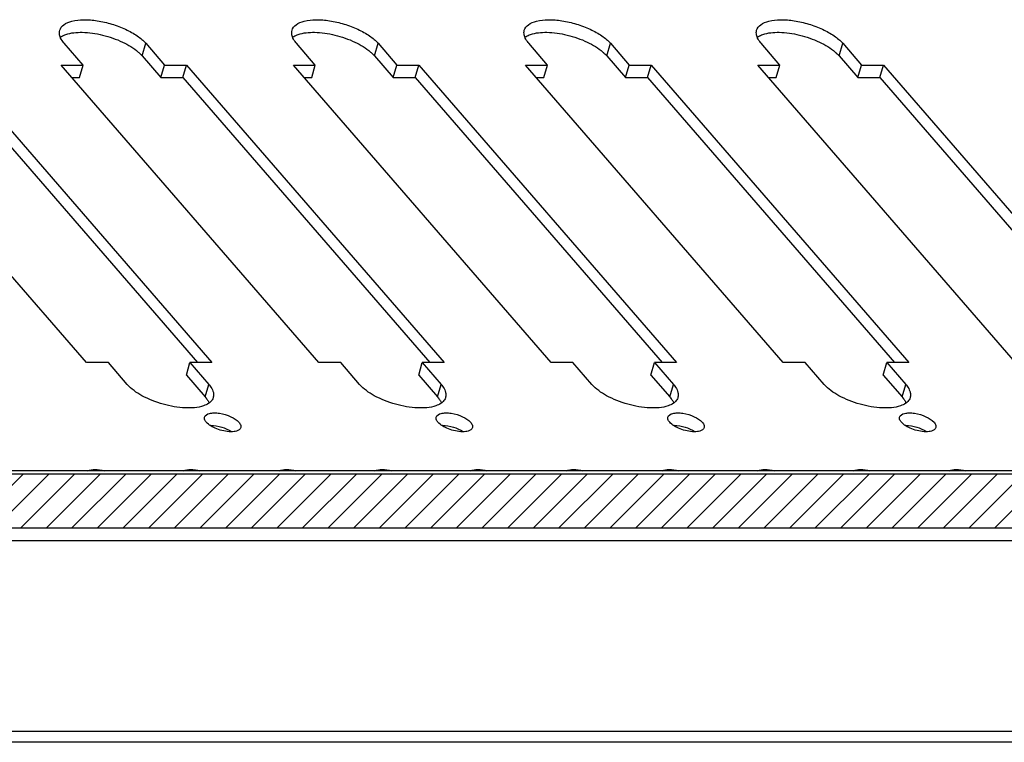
# Model space of a CAD drawing. Header units: inches. Extents: x 5032 to 6149, y 185 to 975.
# Tile 9 of 13: x 5768 to 5836, y 752 to 802. Entities that reach past the tile are written whole.
import ezdxf

# ---------------------------------------------------------------- set-up
doc = ezdxf.new("R2010")
doc.units = ezdxf.units.IN
doc.header["$LTSCALE"] = 1.21
doc.header["$MEASUREMENT"] = 0
doc.layers.get('0').update_dxf_attribs({"linetype": 'CONTINUOUS'})

msp = doc.modelspace()

# ---------------------------------------------------------------- hatches: boundary and pattern name
at = {"ltscale": 5}
h = msp.add_hatch(dxfattribs=at)
h.set_pattern_fill('ANSI31', color=256, scale=10, style=0)
h.set_pattern_definition([(45, (3619.4666, -31.1726), (-0.8838835, 0.8838835), [])])
edge = h.paths.add_edge_path()
edge.add_line((5897.542, 770.299), (5729.532, 770.299))
edge.add_line((5729.532, 770.299), (5732.347, 767.049))
edge.add_spline(control_points=[(5732.347, 767.049), (5732.412, 766.974), (5732.592, 766.836), (5733.019, 766.631), (5733.395, 766.549), (5733.646, 766.549)], knot_values=[0, 0, 0, 0, 0.211557, 0.469358, 1, 1, 1, 1], degree=3, periodic=0)
edge.add_line((5733.646, 766.549), (5749.148, 766.549))
edge.add_spline(control_points=[(5749.148, 766.549), (5749.214, 766.549), (5749.4, 766.558), (5749.639, 766.647), (5749.676, 766.772)], knot_values=[0, 0, 0, 0, 0.336561, 1, 1, 1, 1], degree=3, periodic=0)
edge.add_spline(control_points=[(5749.676, 766.772), (5749.682, 766.792), (5749.692, 766.895), (5749.632, 766.99), (5749.581, 767.049)], knot_values=[0, 0, 0, 0, 0.21384, 1, 1, 1, 1], degree=3, periodic=0)
edge.add_line((5749.581, 767.049), (5748.715, 768.049))
edge.add_spline(control_points=[(5748.715, 768.049), (5748.637, 768.139), (5748.512, 768.317), (5748.49, 768.543), (5748.516, 768.632)], knot_values=[0, 0, 0, 0, 0.56114, 1, 1, 1, 1], degree=3, periodic=0)
edge.add_spline(control_points=[(5748.516, 768.632), (5748.544, 768.729), (5748.708, 768.924), (5749.099, 769.066), (5749.611, 769.116), (5750.209, 769.066), (5750.84, 768.922), (5751.441, 768.697), (5751.956, 768.412), (5752.243, 768.175), (5752.352, 768.049)], knot_values=[0, 0, 0, 0, 0.07148, 0.165521, 0.287324, 0.431285, 0.586836, 0.741351, 0.882437, 1, 1, 1, 1], degree=3, periodic=0)
edge.add_line((5752.352, 768.049), (5753.218, 767.049))
edge.add_spline(control_points=[(5753.218, 767.049), (5753.284, 766.974), (5753.463, 766.836), (5753.89, 766.631), (5754.266, 766.549), (5754.517, 766.549)], knot_values=[0, 0, 0, 0, 0.211557, 0.469358, 1, 1, 1, 1], degree=3, periodic=0)
edge.add_line((5754.517, 766.549), (5879.052, 766.549))
edge.add_spline(control_points=[(5879.052, 766.549), (5879.118, 766.549), (5879.305, 766.558), (5879.544, 766.647), (5879.58, 766.772)], knot_values=[0, 0, 0, 0, 0.336561, 1, 1, 1, 1], degree=3, periodic=0)
edge.add_spline(control_points=[(5879.58, 766.772), (5879.586, 766.792), (5879.597, 766.895), (5879.537, 766.99), (5879.485, 767.049)], knot_values=[0, 0, 0, 0, 0.21384, 1, 1, 1, 1], degree=3, periodic=0)
edge.add_line((5879.485, 767.049), (5878.619, 768.049))
edge.add_spline(control_points=[(5878.619, 768.049), (5878.542, 768.139), (5878.417, 768.317), (5878.395, 768.543), (5878.42, 768.632)], knot_values=[0, 0, 0, 0, 0.56114, 1, 1, 1, 1], degree=3, periodic=0)
edge.add_spline(control_points=[(5878.42, 768.632), (5878.449, 768.729), (5878.613, 768.924), (5879.004, 769.066), (5879.515, 769.116), (5880.114, 769.066), (5880.744, 768.922), (5881.346, 768.697), (5881.861, 768.412), (5882.147, 768.175), (5882.257, 768.049)], knot_values=[0, 0, 0, 0, 0.07148, 0.165521, 0.287324, 0.431285, 0.586836, 0.741351, 0.882437, 1, 1, 1, 1], degree=3, periodic=0)
edge.add_line((5882.257, 768.049), (5883.123, 767.049))
edge.add_spline(control_points=[(5883.123, 767.049), (5883.188, 766.974), (5883.368, 766.836), (5883.795, 766.631), (5884.17, 766.549), (5884.422, 766.549)], knot_values=[0, 0, 0, 0, 0.211557, 0.469358, 1, 1, 1, 1], degree=3, periodic=0)
edge.add_line((5884.422, 766.549), (5899.924, 766.549))
edge.add_spline(control_points=[(5899.924, 766.549), (5899.99, 766.549), (5900.176, 766.558), (5900.415, 766.647), (5900.451, 766.772)], knot_values=[0, 0, 0, 0, 0.336561, 1, 1, 1, 1], degree=3, periodic=0)
edge.add_spline(control_points=[(5900.451, 766.772), (5900.457, 766.792), (5900.468, 766.895), (5900.408, 766.99), (5900.357, 767.049)], knot_values=[0, 0, 0, 0, 0.21384, 1, 1, 1, 1], degree=3, periodic=0)
edge.add_line((5900.357, 767.049), (5897.542, 770.299))

# ---------------------------------------------------------------- linework, layer by layer
at = {"color": 7, "linetype": 'Continuous'}
for p, q in [((5772.082, 798.484), (5770.783, 799.984)), ((5776.162, 799.118), (5776.412, 799.984)), ((5776.412, 799.984), (5777.711, 798.484)), ((5788.104, 798.484), (5786.805, 799.984)), ((5792.184, 799.118), (5792.434, 799.984)), ((5792.434, 799.984), (5793.733, 798.484)), ((5804.125, 798.484), (5802.826, 799.984)), ((5808.205, 799.118), (5808.455, 799.984)), ((5808.455, 799.984), (5809.754, 798.484)), ((5820.147, 798.484), (5818.848, 799.984)), ((5824.227, 799.118), (5824.477, 799.984)), ((5824.477, 799.984), (5825.776, 798.484)), ((5776.162, 799.118), (5777.461, 797.618)), ((5792.184, 799.118), (5793.483, 797.618)), ((5808.205, 799.118), (5809.504, 797.618)), ((5824.227, 799.118), (5825.526, 797.618)), ((5772.316, 777.966), (5754.545, 798.484)), ((5763.205, 798.484), (5780.976, 777.966)), ((5788.338, 777.966), (5770.567, 798.484)), ((5770.567, 798.484), (5772.082, 798.484)), ((5771.832, 797.618), (5772.082, 798.484)), ((5777.461, 797.618), (5777.711, 798.484)), ((5777.711, 798.484), (5779.227, 798.484)), ((5778.977, 797.618), (5779.227, 798.484)), ((5779.227, 798.484), (5796.998, 777.966)), ((5786.588, 798.484), (5788.104, 798.484)), ((5804.359, 777.966), (5786.588, 798.484)), ((5787.854, 797.618), (5788.104, 798.484)), ((5793.483, 797.618), (5793.733, 798.484)), ((5793.733, 798.484), (5795.248, 798.484)), ((5794.998, 797.618), (5795.248, 798.484)), ((5795.248, 798.484), (5813.019, 777.966)), ((5802.61, 798.484), (5804.125, 798.484)), ((5820.381, 777.966), (5802.61, 798.484)), ((5803.875, 797.618), (5804.125, 798.484)), ((5809.504, 797.618), (5809.754, 798.484)), ((5809.754, 798.484), (5811.27, 798.484)), ((5811.02, 797.618), (5811.27, 798.484)), ((5811.27, 798.484), (5829.041, 777.966)), ((5818.631, 798.484), (5820.147, 798.484)), ((5836.402, 777.966), (5818.631, 798.484)), ((5819.897, 797.618), (5820.147, 798.484)), ((5825.526, 797.618), (5825.776, 798.484)), ((5825.776, 798.484), (5827.292, 798.484)), ((5827.042, 797.618), (5827.292, 798.484)), ((5827.292, 798.484), (5845.062, 777.966)), ((5762.955, 797.618), (5779.976, 777.966)), ((5771.317, 797.618), (5771.832, 797.618)), ((5777.461, 797.618), (5778.977, 797.618)), ((5778.977, 797.618), (5795.998, 777.966)), ((5787.338, 797.618), (5787.854, 797.618)), ((5793.483, 797.618), (5794.998, 797.618)), ((5794.998, 797.618), (5812.019, 777.966)), ((5803.36, 797.618), (5803.875, 797.618)), ((5809.504, 797.618), (5811.02, 797.618)), ((5811.02, 797.618), (5828.041, 777.966)), ((5819.381, 797.618), (5819.897, 797.618)), ((5825.526, 797.618), (5827.042, 797.618)), ((5827.042, 797.618), (5844.062, 777.966)), ((5773.832, 777.966), (5772.316, 777.966)), ((5775.131, 776.466), (5773.832, 777.966)), ((5779.211, 777.1), (5779.461, 777.966)), ((5780.976, 777.966), (5779.461, 777.966)), ((5779.461, 777.966), (5780.76, 776.466)), ((5789.853, 777.966), (5788.338, 777.966)), ((5791.152, 776.466), (5789.853, 777.966)), ((5795.232, 777.1), (5795.482, 777.966)), ((5796.998, 777.966), (5795.482, 777.966)), ((5795.482, 777.966), (5796.781, 776.466)), ((5805.875, 777.966), (5804.359, 777.966)), ((5807.174, 776.466), (5805.875, 777.966)), ((5811.254, 777.1), (5811.504, 777.966)), ((5813.019, 777.966), (5811.504, 777.966)), ((5811.504, 777.966), (5812.803, 776.466)), ((5821.896, 777.966), (5820.381, 777.966)), ((5823.195, 776.466), (5821.896, 777.966)), ((5827.275, 777.1), (5827.525, 777.966)), ((5829.041, 777.966), (5827.525, 777.966)), ((5827.525, 777.966), (5828.824, 776.466)), ((5779.211, 777.1), (5780.51, 775.6)), ((5795.232, 777.1), (5796.531, 775.6)), ((5811.254, 777.1), (5812.553, 775.6)), ((5827.275, 777.1), (5828.574, 775.6)), ((5780.51, 775.6), (5780.76, 776.466)), ((5796.531, 775.6), (5796.781, 776.466)), ((5812.553, 775.6), (5812.803, 776.466)), ((5828.574, 775.6), (5828.824, 776.466)), ((5780.709, 775.322), (5780.775, 775.188)), ((5796.73, 775.322), (5796.796, 775.188)), ((5812.752, 775.322), (5812.818, 775.188)), ((5828.773, 775.322), (5828.839, 775.188)), ((5729.532, 770.299), (5897.542, 770.299)), ((5895.435, 770.5), (5730.889, 770.5)), ((5879.052, 766.549), (5754.517, 766.549)), ((5878.802, 765.683), (5754.267, 765.683)), ((5892.559, 752.535), (5723.683, 752.535)), ((5891.91, 751.785), (5723.034, 751.785))]:
    msp.add_line(p, q, dxfattribs=at)
for centre, radius, start, end in [((5780.482, 775.734), 0.61, 343.90642, 349.89024), ((5796.503, 775.734), 0.61, 343.90642, 349.89024), ((5812.525, 775.734), 0.61, 343.90642, 349.89024), ((5828.547, 775.734), 0.61, 343.90642, 349.89024), ((5780.899, 771.767), 1.868, 89.99222, 91.50212), ((5796.877, 771.767), 1.868, 89.99222, 91.50212), ((5812.855, 771.767), 1.868, 89.99222, 91.50212), ((5828.834, 771.767), 1.868, 89.99222, 91.50212)]:
    msp.add_arc(centre, radius, start, end, dxfattribs=at)
for points, knots in [([(5770.475, 800.885), (5770.519, 801.036), (5770.772, 801.338), (5771.377, 801.557), (5772.168, 801.636), (5773.095, 801.559), (5774.071, 801.336), (5775.002, 800.987), (5775.8, 800.546), (5776.243, 800.18), (5776.412, 799.984)], [0, 0, 0, 0, 0.071465, 0.165473, 0.287252, 0.431214, 0.586774, 0.741325, 0.8824, 1, 1, 1, 1]), ([(5786.497, 800.885), (5786.54, 801.036), (5786.793, 801.338), (5787.399, 801.557), (5788.19, 801.636), (5789.117, 801.559), (5790.092, 801.336), (5791.024, 800.987), (5791.821, 800.546), (5792.265, 800.18), (5792.434, 799.984)], [0, 0, 0, 0, 0.071465, 0.165473, 0.287252, 0.431214, 0.586774, 0.741325, 0.8824, 1, 1, 1, 1]), ([(5802.518, 800.885), (5802.562, 801.036), (5802.815, 801.338), (5803.42, 801.557), (5804.211, 801.636), (5805.138, 801.559), (5806.114, 801.336), (5807.045, 800.987), (5807.843, 800.546), (5808.286, 800.18), (5808.455, 799.984)], [0, 0, 0, 0, 0.071465, 0.165473, 0.287252, 0.431214, 0.586774, 0.741325, 0.8824, 1, 1, 1, 1]), ([(5818.54, 800.885), (5818.583, 801.036), (5818.836, 801.338), (5819.442, 801.557), (5820.233, 801.636), (5821.16, 801.559), (5822.135, 801.336), (5823.067, 800.987), (5823.864, 800.546), (5824.308, 800.18), (5824.477, 799.984)], [0, 0, 0, 0, 0.071465, 0.165473, 0.287252, 0.431214, 0.586774, 0.741325, 0.8824, 1, 1, 1, 1]), ([(5770.501, 800.442), (5770.487, 800.48), (5770.445, 800.623), (5770.445, 800.781), (5770.475, 800.885)], [0, 0, 0, 0, 0.27027, 1, 1, 1, 1]), ([(5770.898, 800.596), (5771.257, 800.719), (5772.126, 800.789), (5773.456, 800.592), (5774.774, 800.135), (5775.574, 799.662), (5775.896, 799.383)], [0, 0, 0, 0, 0.214708, 0.481612, 0.758611, 1, 1, 1, 1]), ([(5786.522, 800.442), (5786.509, 800.48), (5786.467, 800.623), (5786.466, 800.781), (5786.497, 800.885)], [0, 0, 0, 0, 0.27027, 1, 1, 1, 1]), ([(5786.92, 800.596), (5787.279, 800.719), (5788.147, 800.789), (5789.478, 800.592), (5790.796, 800.135), (5791.595, 799.662), (5791.917, 799.383)], [0, 0, 0, 0, 0.214708, 0.481612, 0.758611, 1, 1, 1, 1]), ([(5802.544, 800.442), (5802.53, 800.48), (5802.488, 800.623), (5802.488, 800.781), (5802.518, 800.885)], [0, 0, 0, 0, 0.27027, 1, 1, 1, 1]), ([(5802.941, 800.596), (5803.3, 800.719), (5804.169, 800.789), (5805.5, 800.592), (5806.817, 800.135), (5807.617, 799.662), (5807.939, 799.383)], [0, 0, 0, 0, 0.214708, 0.481612, 0.758611, 1, 1, 1, 1]), ([(5818.565, 800.442), (5818.552, 800.48), (5818.51, 800.623), (5818.51, 800.781), (5818.54, 800.885)], [0, 0, 0, 0, 0.27027, 1, 1, 1, 1]), ([(5818.963, 800.596), (5819.322, 800.719), (5820.19, 800.789), (5821.521, 800.592), (5822.839, 800.135), (5823.638, 799.662), (5823.96, 799.383)], [0, 0, 0, 0, 0.214708, 0.481612, 0.758611, 1, 1, 1, 1]), ([(5770.783, 799.984), (5770.751, 800.022), (5770.638, 800.162), (5770.545, 800.319), (5770.501, 800.442)], [0, 0, 0, 0, 0.275102, 1, 1, 1, 1]), ([(5770.512, 800.403), (5770.539, 800.423), (5770.659, 800.502), (5770.793, 800.56), (5770.898, 800.596)], [0, 0, 0, 0, 0.230592, 1, 1, 1, 1]), ([(5786.805, 799.984), (5786.772, 800.022), (5786.659, 800.162), (5786.566, 800.319), (5786.522, 800.442)], [0, 0, 0, 0, 0.275102, 1, 1, 1, 1]), ([(5786.533, 800.403), (5786.56, 800.423), (5786.681, 800.502), (5786.815, 800.56), (5786.92, 800.596)], [0, 0, 0, 0, 0.230592, 1, 1, 1, 1]), ([(5802.826, 799.984), (5802.794, 800.022), (5802.681, 800.162), (5802.588, 800.319), (5802.544, 800.442)], [0, 0, 0, 0, 0.275102, 1, 1, 1, 1]), ([(5802.555, 800.403), (5802.582, 800.423), (5802.703, 800.502), (5802.836, 800.56), (5802.941, 800.596)], [0, 0, 0, 0, 0.230592, 1, 1, 1, 1]), ([(5818.848, 799.984), (5818.815, 800.022), (5818.703, 800.162), (5818.609, 800.319), (5818.565, 800.442)], [0, 0, 0, 0, 0.275102, 1, 1, 1, 1]), ([(5818.576, 800.403), (5818.603, 800.423), (5818.724, 800.502), (5818.858, 800.56), (5818.963, 800.596)], [0, 0, 0, 0, 0.230592, 1, 1, 1, 1]), ([(5775.896, 799.383), (5775.921, 799.361), (5776.014, 799.278), (5776.102, 799.188), (5776.162, 799.118)], [0, 0, 0, 0, 0.262455, 1, 1, 1, 1]), ([(5791.917, 799.383), (5791.942, 799.361), (5792.035, 799.278), (5792.123, 799.188), (5792.184, 799.118)], [0, 0, 0, 0, 0.262455, 1, 1, 1, 1]), ([(5807.939, 799.383), (5807.964, 799.361), (5808.057, 799.278), (5808.145, 799.188), (5808.205, 799.118)], [0, 0, 0, 0, 0.262455, 1, 1, 1, 1]), ([(5823.96, 799.383), (5823.985, 799.361), (5824.078, 799.278), (5824.166, 799.188), (5824.227, 799.118)], [0, 0, 0, 0, 0.262455, 1, 1, 1, 1]), ([(5780.395, 774.988), (5779.999, 774.853), (5779.036, 774.795), (5777.59, 775.049), (5776.213, 775.59), (5775.41, 776.143), (5775.131, 776.466)], [0, 0, 0, 0, 0.221245, 0.496605, 0.773861, 1, 1, 1, 1]), ([(5780.76, 776.466), (5780.792, 776.428), (5780.905, 776.289), (5780.998, 776.131), (5781.042, 776.008)], [0, 0, 0, 0, 0.275102, 1, 1, 1, 1]), ([(5796.416, 774.988), (5796.02, 774.853), (5795.058, 774.795), (5793.611, 775.049), (5792.235, 775.59), (5791.432, 776.143), (5791.152, 776.466)], [0, 0, 0, 0, 0.221245, 0.496605, 0.773861, 1, 1, 1, 1]), ([(5796.781, 776.466), (5796.814, 776.428), (5796.927, 776.289), (5797.02, 776.131), (5797.064, 776.008)], [0, 0, 0, 0, 0.275102, 1, 1, 1, 1]), ([(5812.438, 774.988), (5812.042, 774.853), (5811.08, 774.795), (5809.633, 775.049), (5808.256, 775.59), (5807.454, 776.143), (5807.174, 776.466)], [0, 0, 0, 0, 0.221245, 0.496605, 0.773861, 1, 1, 1, 1]), ([(5812.803, 776.466), (5812.835, 776.428), (5812.948, 776.289), (5813.041, 776.131), (5813.085, 776.008)], [0, 0, 0, 0, 0.275102, 1, 1, 1, 1]), ([(5828.459, 774.988), (5828.063, 774.853), (5827.101, 774.795), (5825.655, 775.049), (5824.278, 775.59), (5823.475, 776.143), (5823.195, 776.466)], [0, 0, 0, 0, 0.221245, 0.496605, 0.773861, 1, 1, 1, 1]), ([(5828.824, 776.466), (5828.857, 776.428), (5828.97, 776.289), (5829.063, 776.131), (5829.107, 776.008)], [0, 0, 0, 0, 0.275102, 1, 1, 1, 1]), ([(5780.51, 775.6), (5780.529, 775.577), (5780.602, 775.489), (5780.667, 775.395), (5780.709, 775.322)], [0, 0, 0, 0, 0.264397, 1, 1, 1, 1]), ([(5781.068, 775.565), (5781.059, 775.534), (5781.013, 775.411), (5780.927, 775.304), (5780.852, 775.238)], [0, 0, 0, 0, 0.240143, 1, 1, 1, 1]), ([(5781.042, 776.008), (5781.054, 775.976), (5781.091, 775.853), (5781.099, 775.719), (5781.082, 775.627)], [0, 0, 0, 0, 0.268272, 1, 1, 1, 1]), ([(5796.531, 775.6), (5796.551, 775.577), (5796.624, 775.489), (5796.689, 775.395), (5796.73, 775.322)], [0, 0, 0, 0, 0.264397, 1, 1, 1, 1]), ([(5797.089, 775.565), (5797.081, 775.534), (5797.034, 775.411), (5796.948, 775.304), (5796.873, 775.238)], [0, 0, 0, 0, 0.240143, 1, 1, 1, 1]), ([(5797.064, 776.008), (5797.075, 775.976), (5797.113, 775.853), (5797.12, 775.719), (5797.104, 775.627)], [0, 0, 0, 0, 0.268272, 1, 1, 1, 1]), ([(5812.553, 775.6), (5812.573, 775.577), (5812.645, 775.489), (5812.71, 775.395), (5812.752, 775.322)], [0, 0, 0, 0, 0.264397, 1, 1, 1, 1]), ([(5813.111, 775.565), (5813.102, 775.534), (5813.056, 775.411), (5812.97, 775.304), (5812.895, 775.238)], [0, 0, 0, 0, 0.240143, 1, 1, 1, 1]), ([(5813.085, 776.008), (5813.097, 775.976), (5813.134, 775.853), (5813.142, 775.719), (5813.125, 775.627)], [0, 0, 0, 0, 0.268272, 1, 1, 1, 1]), ([(5828.574, 775.6), (5828.594, 775.577), (5828.667, 775.489), (5828.732, 775.395), (5828.773, 775.322)], [0, 0, 0, 0, 0.264397, 1, 1, 1, 1]), ([(5829.132, 775.565), (5829.124, 775.534), (5829.077, 775.411), (5828.992, 775.304), (5828.917, 775.238)], [0, 0, 0, 0, 0.240143, 1, 1, 1, 1]), ([(5829.107, 776.008), (5829.119, 775.976), (5829.156, 775.853), (5829.163, 775.719), (5829.147, 775.627)], [0, 0, 0, 0, 0.268272, 1, 1, 1, 1]), ([(5780.852, 775.238), (5780.822, 775.212), (5780.684, 775.105), (5780.522, 775.031), (5780.395, 774.988)], [0, 0, 0, 0, 0.226327, 1, 1, 1, 1]), ([(5796.873, 775.238), (5796.844, 775.212), (5796.705, 775.105), (5796.544, 775.031), (5796.416, 774.988)], [0, 0, 0, 0, 0.226327, 1, 1, 1, 1]), ([(5812.895, 775.238), (5812.865, 775.212), (5812.727, 775.105), (5812.565, 775.031), (5812.438, 774.988)], [0, 0, 0, 0, 0.226327, 1, 1, 1, 1]), ([(5828.917, 775.238), (5828.887, 775.212), (5828.749, 775.105), (5828.587, 775.031), (5828.459, 774.988)], [0, 0, 0, 0, 0.226327, 1, 1, 1, 1]), ([(5780.586, 773.851), (5780.56, 773.881), (5780.482, 773.982), (5780.438, 774.125), (5780.463, 774.211)], [0, 0, 0, 0, 0.303289, 1, 1, 1, 1]), ([(5780.463, 774.211), (5780.502, 774.347), (5780.776, 774.482), (5781.137, 774.509), (5781.649, 774.471), (5782.247, 774.287), (5782.69, 774.022), (5782.838, 773.851)], [0, 0, 0, 0, 0.161224, 0.283932, 0.428992, 0.740654, 1, 1, 1, 1]), ([(5796.564, 773.851), (5796.539, 773.881), (5796.461, 773.982), (5796.416, 774.125), (5796.441, 774.211)], [0, 0, 0, 0, 0.303289, 1, 1, 1, 1]), ([(5796.441, 774.211), (5796.48, 774.347), (5796.754, 774.482), (5797.116, 774.509), (5797.627, 774.471), (5798.225, 774.287), (5798.668, 774.022), (5798.816, 773.851)], [0, 0, 0, 0, 0.161224, 0.283932, 0.428992, 0.740654, 1, 1, 1, 1]), ([(5812.543, 773.851), (5812.517, 773.881), (5812.439, 773.982), (5812.394, 774.125), (5812.42, 774.211)], [0, 0, 0, 0, 0.303289, 1, 1, 1, 1]), ([(5812.42, 774.211), (5812.459, 774.347), (5812.733, 774.482), (5813.094, 774.509), (5813.605, 774.471), (5814.204, 774.287), (5814.646, 774.022), (5814.794, 773.851)], [0, 0, 0, 0, 0.161224, 0.283932, 0.428992, 0.740654, 1, 1, 1, 1]), ([(5828.521, 773.851), (5828.495, 773.881), (5828.417, 773.982), (5828.373, 774.125), (5828.398, 774.211)], [0, 0, 0, 0, 0.303289, 1, 1, 1, 1]), ([(5828.398, 774.211), (5828.437, 774.347), (5828.711, 774.482), (5829.072, 774.509), (5829.583, 774.471), (5830.182, 774.287), (5830.625, 774.022), (5830.773, 773.851)], [0, 0, 0, 0, 0.161224, 0.283932, 0.428992, 0.740654, 1, 1, 1, 1]), ([(5782.275, 773.201), (5781.948, 773.201), (5781.46, 773.308), (5780.905, 773.574), (5780.671, 773.753), (5780.586, 773.851)], [0, 0, 0, 0, 0.530642, 0.788443, 1, 1, 1, 1]), ([(5780.899, 773.635), (5781.151, 773.635), (5781.651, 773.546), (5782.119, 773.347), (5782.326, 773.208)], [0, 0, 0, 0, 0.502753, 1, 1, 1, 1]), ([(5782.961, 773.49), (5782.952, 773.459), (5782.872, 773.311), (5782.696, 773.252), (5782.569, 773.227)], [0, 0, 0, 0, 0.204386, 1, 1, 1, 1]), ([(5782.838, 773.851), (5782.864, 773.821), (5782.942, 773.72), (5782.986, 773.577), (5782.961, 773.49)], [0, 0, 0, 0, 0.303289, 1, 1, 1, 1]), ([(5798.253, 773.201), (5797.927, 773.201), (5797.438, 773.308), (5796.883, 773.574), (5796.65, 773.753), (5796.564, 773.851)], [0, 0, 0, 0, 0.530642, 0.788443, 1, 1, 1, 1]), ([(5796.877, 773.635), (5797.129, 773.635), (5797.629, 773.546), (5798.097, 773.347), (5798.304, 773.208)], [0, 0, 0, 0, 0.502753, 1, 1, 1, 1]), ([(5798.939, 773.49), (5798.93, 773.459), (5798.85, 773.311), (5798.674, 773.252), (5798.547, 773.227)], [0, 0, 0, 0, 0.204386, 1, 1, 1, 1]), ([(5798.816, 773.851), (5798.842, 773.821), (5798.92, 773.72), (5798.964, 773.577), (5798.939, 773.49)], [0, 0, 0, 0, 0.303289, 1, 1, 1, 1]), ([(5814.231, 773.201), (5813.905, 773.201), (5813.417, 773.308), (5812.861, 773.574), (5812.628, 773.753), (5812.543, 773.851)], [0, 0, 0, 0, 0.530642, 0.788443, 1, 1, 1, 1]), ([(5812.856, 773.635), (5813.107, 773.635), (5813.607, 773.546), (5814.075, 773.347), (5814.282, 773.208)], [0, 0, 0, 0, 0.502753, 1, 1, 1, 1]), ([(5814.918, 773.49), (5814.908, 773.459), (5814.828, 773.311), (5814.652, 773.252), (5814.525, 773.227)], [0, 0, 0, 0, 0.204386, 1, 1, 1, 1]), ([(5814.794, 773.851), (5814.82, 773.821), (5814.898, 773.72), (5814.943, 773.577), (5814.918, 773.49)], [0, 0, 0, 0, 0.303289, 1, 1, 1, 1]), ([(5830.21, 773.201), (5829.883, 773.201), (5829.395, 773.308), (5828.84, 773.574), (5828.606, 773.753), (5828.521, 773.851)], [0, 0, 0, 0, 0.530642, 0.788443, 1, 1, 1, 1]), ([(5828.834, 773.635), (5829.086, 773.635), (5829.586, 773.546), (5830.053, 773.347), (5830.261, 773.208)], [0, 0, 0, 0, 0.502753, 1, 1, 1, 1]), ([(5830.896, 773.49), (5830.887, 773.459), (5830.806, 773.311), (5830.63, 773.252), (5830.504, 773.227)], [0, 0, 0, 0, 0.204386, 1, 1, 1, 1]), ([(5830.773, 773.851), (5830.798, 773.821), (5830.876, 773.72), (5830.921, 773.577), (5830.896, 773.49)], [0, 0, 0, 0, 0.303289, 1, 1, 1, 1]), ([(5782.569, 773.227), (5782.546, 773.223), (5782.449, 773.207), (5782.35, 773.201), (5782.275, 773.201)], [0, 0, 0, 0, 0.233001, 1, 1, 1, 1]), ([(5798.547, 773.227), (5798.525, 773.223), (5798.427, 773.207), (5798.329, 773.201), (5798.253, 773.201)], [0, 0, 0, 0, 0.233001, 1, 1, 1, 1]), ([(5814.525, 773.227), (5814.503, 773.223), (5814.406, 773.207), (5814.307, 773.201), (5814.231, 773.201)], [0, 0, 0, 0, 0.233001, 1, 1, 1, 1]), ([(5830.504, 773.227), (5830.481, 773.223), (5830.384, 773.207), (5830.285, 773.201), (5830.21, 773.201)], [0, 0, 0, 0, 0.233001, 1, 1, 1, 1]), ([(5772.42, 770.51), (5772.567, 770.584), (5772.962, 770.626), (5773.338, 770.566), (5773.547, 770.51)], [0, 0, 0, 0, 0.431576, 1, 1, 1, 1]), ([(5779.019, 770.51), (5779.166, 770.584), (5779.561, 770.626), (5779.938, 770.566), (5780.147, 770.51)], [0, 0, 0, 0, 0.431576, 1, 1, 1, 1]), ([(5785.618, 770.51), (5785.765, 770.584), (5786.161, 770.626), (5786.537, 770.566), (5786.746, 770.51)], [0, 0, 0, 0, 0.431576, 1, 1, 1, 1]), ([(5792.218, 770.51), (5792.364, 770.584), (5792.76, 770.626), (5793.136, 770.566), (5793.345, 770.51)], [0, 0, 0, 0, 0.431576, 1, 1, 1, 1]), ([(5798.817, 770.51), (5798.963, 770.584), (5799.359, 770.626), (5799.735, 770.566), (5799.944, 770.51)], [0, 0, 0, 0, 0.431576, 1, 1, 1, 1]), ([(5805.416, 770.51), (5805.562, 770.584), (5805.958, 770.626), (5806.334, 770.566), (5806.543, 770.51)], [0, 0, 0, 0, 0.431576, 1, 1, 1, 1]), ([(5812.015, 770.51), (5812.162, 770.584), (5812.557, 770.626), (5812.933, 770.566), (5813.142, 770.51)], [0, 0, 0, 0, 0.431576, 1, 1, 1, 1]), ([(5818.614, 770.51), (5818.761, 770.584), (5819.156, 770.626), (5819.532, 770.566), (5819.741, 770.51)], [0, 0, 0, 0, 0.431576, 1, 1, 1, 1]), ([(5825.213, 770.51), (5825.36, 770.584), (5825.755, 770.626), (5826.132, 770.566), (5826.341, 770.51)], [0, 0, 0, 0, 0.431576, 1, 1, 1, 1]), ([(5831.812, 770.51), (5831.959, 770.584), (5832.355, 770.626), (5832.731, 770.566), (5832.94, 770.51)], [0, 0, 0, 0, 0.431576, 1, 1, 1, 1])]:
    msp.add_open_spline(points, degree=3, knots=knots, dxfattribs=at)

doc.saveas('drawing.dxf')
